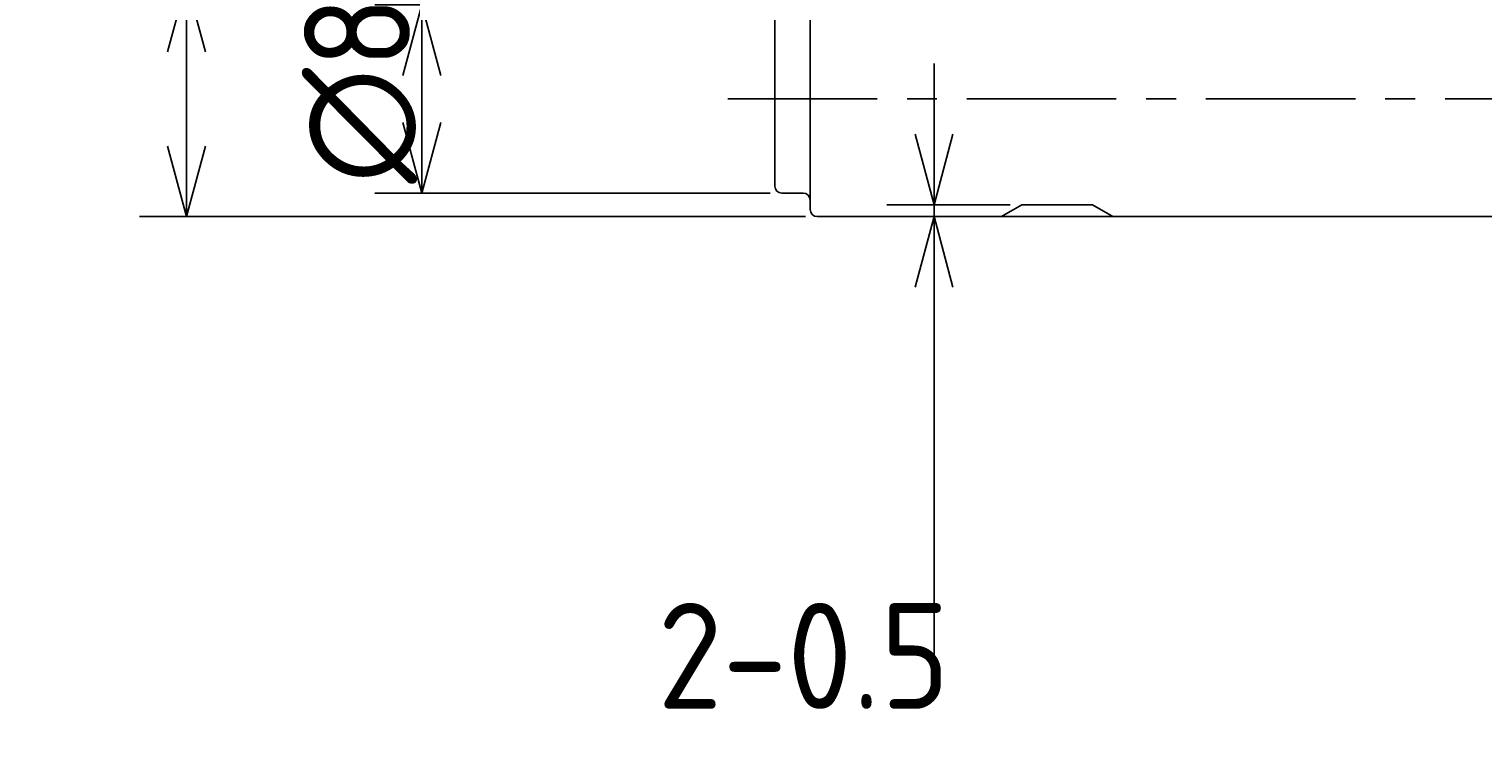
# Model space of a CAD drawing. Extents: x 53 to 291, y 98 to 171.
# Tile 1 of 11: x 53 to 115, y 98 to 128. Entities that reach past the tile are written whole.
import ezdxf

# ---------------------------------------------------------------- set-up
doc = ezdxf.new("R2010")
doc.units = 0
doc.header["$LTSCALE"] = 0.2
doc.linetypes.add('CENTER', pattern=[50.8, 31.75, -6.35, 6.35, -6.35])
doc.layers.get('0').update_dxf_attribs({"linetype": 'CONTINUOUS'})
doc.layers.get('DEFPOINTS').update_dxf_attribs({"linetype": 'CONTINUOUS'})
for name, color, linetype in [('18-0-CON', 3, 'CONTINUOUS'), ('18-2-CEN', 1, 'CENTER'), ('35-0-CON', 7, 'CONTINUOUS')]:
    doc.layers.add(name, color=color, linetype=linetype)
doc.styles.add('DIMENSION', font='isocp.shx', dxfattribs={"bigfont": 'bigfont.shx'})
doc.styles.get("Standard").update_dxf_attribs({"font": 'isocp.shx', "bigfont": 'bigfont.shx'})
doc.dimstyles.get("Standard").update_dxf_attribs({"dimtxt": 0.18, "dimasz": 0.18, "dimexe": 0.18, "dimexo": 0.0625, "dimgap": 0.09, "dimtad": 0, "dimtih": 1, "dimtoh": 1, "dimzin": 0, "dimcen": 0.09, "dimazin": 3, "dimtfac": 1, "dimtofl": 0, "dimtmove": 0, "dimatfit": 3})

# ---------------------------------------------------------------- blocks, each defined once
blk = doc.blocks.new('_OPEN30')
at = {"color": 0, "linetype": 'BYBLOCK'}
for p, q in [((-1, 0.268), (0, 0)), ((0, 0), (-1, -0.268)), ((0, 0), (-1, 0))]:
    blk.add_line(p, q, dxfattribs=at)
blk = doc.blocks.new('*U89')
at = {"layer": '18-0-CON', "color": 161, "style": 'DIMENSION'}
blk.add_text('(183)', height=4.5, dxfattribs=at).set_placement((170.425, 165.725))
blk = doc.blocks.new('*D88')
at = {"layer": '18-0-CON', "color": 161}
for p, q in [((85, 129.2), (85, 167)), ((268, 126.55), (268, 167)), ((265, 165), (88, 165))]:
    blk.add_line(p, q, dxfattribs=at)
at = {"layer": 'DEFPOINTS', "color": 0}
for p in [(85, 165), (85, 128.7), (268, 126.05)]:
    blk.add_point(p, dxfattribs=at)
at = {"layer": '18-0-CON', "color": 161, "xscale": 3, "yscale": 3, "zscale": 3, "rotation": 180}
blk.add_blockref('_OPEN30', (85, 165), dxfattribs=at)
at = {"layer": '18-0-CON', "color": 161, "xscale": 3, "yscale": 3, "zscale": 3}
blk.add_blockref('_OPEN30', (268, 165), dxfattribs=at)
at = {"layer": '35-0-CON'}
blk.add_blockref('*U89', (0, 0), dxfattribs=at)
blk = doc.blocks.new('*U91')
at = {"layer": '18-0-CON', "color": 161, "style": 'DIMENSION'}
blk.add_text('∅8', height=4.5, rotation=90, dxfattribs=at).set_placement((69.5, 121.4))
blk = doc.blocks.new('*D90')
at = {"layer": '18-0-CON', "color": 161}
for p, q in [((84.8, 129), (68, 129)), ((70, 124), (70, 126)), ((84.8, 121), (68, 121))]:
    blk.add_line(p, q, dxfattribs=at)
at = {"layer": 'DEFPOINTS', "color": 0}
for p in [(70, 129), (85.3, 129), (85.3, 121)]:
    blk.add_point(p, dxfattribs=at)
at = {"layer": '18-0-CON', "color": 161, "xscale": 3, "yscale": 3, "zscale": 3}
for p, rotation in [((70, 129), 90), ((70, 121), 270)]:
    blk.add_blockref('_OPEN30', p, dxfattribs=dict(at, rotation=rotation))
at = {"layer": '35-0-CON'}
blk.add_blockref('*U91', (0, 0), dxfattribs=at)
blk = doc.blocks.new('*U133')
at = {"layer": '18-0-CON', "color": 161, "style": 'DIMENSION'}
for s, height, p in [('-0.3', 2.7, (59.5, 141.87)), ('∅10', 4.5, (59.5, 132.825)), (' 0', 2.7, (56.057, 142.275))]:
    blk.add_text(s, height=height, rotation=90, dxfattribs=at).set_placement(p)
blk = doc.blocks.new('*D132')
at = {"layer": '18-0-CON', "color": 161}
for p, q in [((60, 130), (60, 148.557)), ((86.3, 130), (58, 130)), ((60, 123), (60, 127)), ((86.3, 120), (58, 120))]:
    blk.add_line(p, q, dxfattribs=at)
at = {"layer": 'DEFPOINTS', "color": 0}
for p in [(86.8, 130), (60, 120), (86.8, 120)]:
    blk.add_point(p, dxfattribs=at)
at = {"layer": '18-0-CON', "color": 161, "xscale": 3, "yscale": 3, "zscale": 3}
for p, rotation in [((60, 130), 90), ((60, 120), 270)]:
    blk.add_blockref('_OPEN30', p, dxfattribs=dict(at, rotation=rotation))
at = {"layer": '35-0-CON'}
blk.add_blockref('*U133', (0, 0), dxfattribs=at)
blk = doc.blocks.new('*D232')
at = {"layer": '18-0-CON', "color": 161}
for p, q in [((91.766, 123.501), (91.766, 126.501)), ((95, 120.501), (89.766, 120.501)), ((91.766, 120.501), (91.766, 120)), ((95, 120), (89.766, 120)), ((91.766, 117), (91.766, 100.099))]:
    blk.add_line(p, q, dxfattribs=at)
at = {"layer": 'DEFPOINTS', "color": 0}
for p in [(95.5, 120.501), (91.766, 120), (95.5, 120)]:
    blk.add_point(p, dxfattribs=at)
at = {"layer": '18-0-CON', "color": 161, "xscale": 3, "yscale": 3, "zscale": 3}
for p, rotation in [((91.766, 120.501), 270), ((91.766, 120), 90)]:
    blk.add_blockref('_OPEN30', p, dxfattribs=dict(at, rotation=rotation))
at = {"layer": '18-0-CON', "color": 161}
blk.add_text('2-0.5', height=4.5, dxfattribs=at).set_placement((80.016, 99.085))

msp = doc.modelspace()

# ---------------------------------------------------------------- linework, layer by layer
at = {"layer": '18-0-CON'}
msp.add_line((99.36855, 120.00001), (94.63145, 120.00001), dxfattribs=at)
at = {"layer": '18-2-CEN'}
msp.add_line((83.00006, 125), (269.00004, 124.99994), dxfattribs=at)
at = {"layer": '35-0-CON'}
for p, q in [((86.5, 129.7), (86.5, 120.3)), ((85, 128.7), (85, 121.3)), ((85.3, 121), (86.2, 121)), ((95.5, 120.50146), (94.63144, 120)), ((98.5, 120.50146), (95.5, 120.50146)), ((99.36856, 120), (98.5, 120.50146)), ((86.8, 120), (192.50007, 120))]:
    msp.add_line(p, q, dxfattribs=at)
for centre, start, end in [((85.3, 121.3), 180, 270), ((86.2, 120.7), 0, 90), ((86.8, 120.3), 180, 270)]:
    msp.add_arc(centre, 0.3, start, end, dxfattribs=at)

# ---------------------------------------------------------------- dimensions: what is measured, and where the dimension line sits
at = {"layer": '18-0-CON'}
dim = msp.add_linear_dim(base=(85, 165), p1=(268.00003, 126.05038), p2=(85, 128.7), dimstyle='Standard', override={"dimscale": 1, "dimpost": '(<>)'}, dxfattribs=at)
dim.commit()
dim.dimension.update_dxf_attribs({"geometry": '*D88', "text_midpoint": (176.50001, 167.975)})
for base, p1, p2, override, picture, middle in [((60, 120.00001), (86.8, 130.00001), (86.8, 120.00001), {"dimscale": 1, "dimgap": 0.5, "dimjust": 1, "dimpost": '%%c<>', "dimtol": 1, "dimlim": 0, "dimtm": 0.3}, '*D132', (56.49552, 140.77842)), ((70, 129), (85.3, 121), (85.3, 129), {"dimscale": 1, "dimpost": '%%c<>', "dimtol": 0, "dimtp": 0.1, "dimtm": 0}, '*D90', (67.25, 125)), ((91.76594, 120), (95.5, 120.50146), (95.5, 120), {"dimscale": 1, "dimdec": 1, "dimpost": '2-<>', "dimblk": 'OPEN30', "dimtol": 0, "dimtp": 0.1, "dimtm": 0, "dimtdec": 4, "dimtmove": 0, "dimtzin": 0}, '*D232', (89.0155, 107.04967))]:
    dim = msp.add_linear_dim(base=base, p1=p1, p2=p2, angle=90, dimstyle='Standard', override=override, dxfattribs=at)
    dim.commit()
    dim.dimension.update_dxf_attribs({"geometry": picture, "text_midpoint": middle})

doc.saveas('drawing.dxf')
